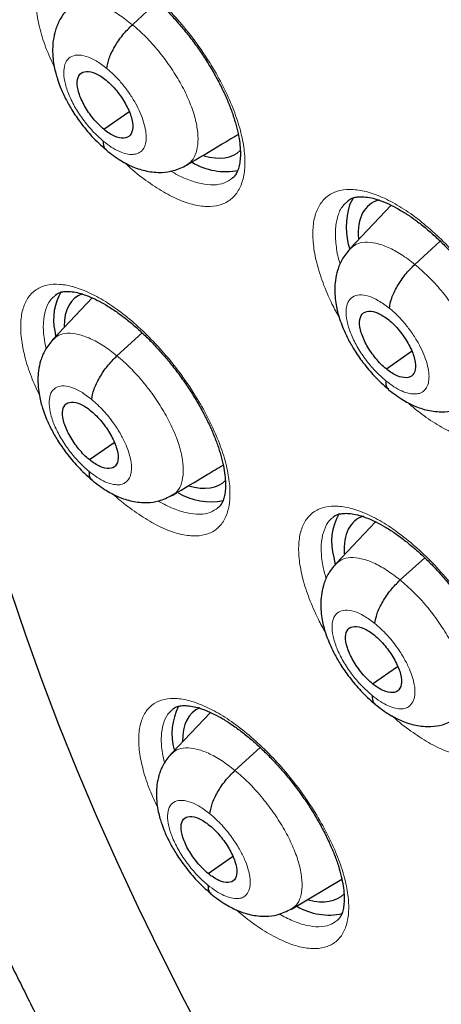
# Model space of a CAD drawing. Header units: millimetres. Extents: x 8 to 2314, y 12 to 2305.
# Tile 105 of 156: x 2122.55 to 2127.9, y 883.32 to 895.81. Entities that reach past the tile are written whole.
import ezdxf

# ---------------------------------------------------------------- set-up
doc = ezdxf.new("R2010")
doc.units = ezdxf.units.MM

msp = doc.modelspace()

# ---------------------------------------------------------------- linework, layer by layer
at = {"color": 7, "linetype": 'Continuous', "lineweight": 30}
for p, q in [((2123.981, 895.749), (2124.302, 896.041)), ((2123.618, 894.422), (2123.938, 894.645)), ((2127.266, 893.459), (2126.743, 892.907)), ((2127.567, 892.709), (2127.89, 893.002)), ((2123.471, 892.283), (2122.972, 891.756)), ((2122.996, 891.865), (2123.006, 891.801)), ((2123.785, 891.549), (2124.105, 891.839)), ((2127.205, 891.382), (2127.526, 891.606)), ((2123.435, 890.232), (2123.749, 890.451)), ((2124.484, 889.781), (2124.475, 889.773)), ((2127.068, 889.444), (2126.562, 888.909)), ((2126.537, 888.992), (2126.557, 888.897)), ((2127.38, 888.706), (2127.692, 888.988)), ((2127.03, 887.389), (2127.346, 887.609)), ((2124.971, 887.025), (2124.472, 886.499)), ((2125.283, 886.29), (2125.603, 886.58)), ((2124.944, 884.981), (2125.254, 885.198)), ((2126, 884.53), (2126.639, 884.912)), ((2125.997, 884.533), (2125.988, 884.527))]:
    msp.add_line(p, q, dxfattribs=at)
at = {"color": 7, "linetype": 'Continuous', "lineweight": 30, "flags": 128}
for points in [[(2126.788, 893.556), (2126.782, 893.548), (2126.738, 893.464)], [(2124.956, 882.779), (2124.644, 883.37), (2124.345, 883.959), (2124.059, 884.547), (2123.786, 885.132), (2123.526, 885.714), (2123.28, 886.294), (2123.048, 886.869), (2122.831, 887.44), (2122.627, 888.005), (2122.439, 888.566)]]:
    msp.add_lwpolyline(points, dxfattribs=at)
at = {"color": 252, "linetype": 'Continuous', "lineweight": 0, "flags": 128}
msp.add_lwpolyline([(2124.956, 882.779), (2124.644, 883.37), (2124.345, 883.959), (2124.059, 884.547), (2123.786, 885.132), (2123.526, 885.714), (2123.28, 886.294), (2123.048, 886.869), (2122.831, 887.44), (2122.627, 888.005), (2122.439, 888.566)], dxfattribs=at)
at = {"color": 7, "linetype": 'Continuous', "lineweight": 30}
for centre, radius, start, end in [((2125.169, 894.724), 0.839, 239.1121, 280.7887), ((2127.682, 893.183), 0.985, 163.4461, 196.9162), ((2123.67, 892.01), 0.689, 149.053, 192.1285), ((2124.981, 890.529), 0.831, 239.6355, 280.6976), ((2127.222, 889.188), 0.713, 149.7864, 195.9611), ((2125.254, 886.752), 0.771, 152.7942, 195.1597), ((2126.48, 885.27), 0.814, 239.7136, 281.9337)]:
    msp.add_arc(centre, radius, start, end, dxfattribs=at)
for centre, major_axis, ratio, start_param, end_param in [((2124.386, 895.304), (-0.942, 1.172), 0.455167, 2.568612, 3.187097), ((2127.93, 892.293), (-0.941, 1.172), 0.455074, 6.084219, 6.867341), ((2124.197, 891.115), (-0.942, 1.17), 0.456155, 6.130509, 6.799771), ((2124.197, 891.115), (-0.942, 1.17), 0.456155, 2.563002, 3.196692), ((2127.75, 888.289), (-0.941, 1.169), 0.456328, 6.111418, 6.857929), ((2125.7, 885.869), (-0.941, 1.169), 0.457366, 6.152652, 6.814848), ((2125.7, 885.869), (-0.941, 1.169), 0.457366, 2.584829, 3.199435)]:
    msp.add_ellipse(centre, major_axis=major_axis, ratio=ratio, start_param=start_param, end_param=end_param, dxfattribs=at)
for points, knots in [([(2109.014, 919.138), (2108.938, 919.069), (2108.753, 918.898), (2108.472, 918.608), (2108.169, 918.272), (2107.88, 917.921), (2107.604, 917.555), (2107.341, 917.174), (2107.091, 916.779), (2106.854, 916.369), (2106.631, 915.946), (2106.421, 915.508), (2106.226, 915.057), (2106.044, 914.591), (2105.876, 914.113), (2105.722, 913.621), (2105.582, 913.116), (2105.456, 912.598), (2105.344, 912.068), (2105.247, 911.526), (2105.165, 910.971), (2105.096, 910.405), (2105.042, 909.827), (2105.003, 909.238), (2104.978, 908.638), (2104.967, 908.028), (2104.971, 907.407), (2104.989, 906.776), (2105.022, 906.135), (2105.069, 905.484), (2105.13, 904.824), (2105.206, 904.155), (2105.295, 903.478), (2105.399, 902.792), (2105.518, 902.098), (2105.65, 901.396), (2105.796, 900.686), (2105.956, 899.969), (2106.13, 899.245), (2106.318, 898.515), (2106.519, 897.778), (2106.734, 897.035), (2106.962, 896.286), (2107.204, 895.531), (2107.459, 894.772), (2107.728, 894.007), (2108.009, 893.239), (2108.303, 892.465), (2108.61, 891.688), (2108.929, 890.908), (2109.261, 890.124), (2109.606, 889.337), (2109.963, 888.547), (2110.331, 887.756), (2110.712, 886.962), (2111.104, 886.166), (2111.508, 885.37), (2111.924, 884.572), (2112.35, 883.773), (2112.788, 882.975), (2113.237, 882.176), (2113.696, 881.377), (2114.166, 880.579), (2114.646, 879.783), (2115.136, 878.987), (2115.636, 878.193), (2116.145, 877.401), (2116.665, 876.611), (2117.193, 875.824), (2117.73, 875.04), (2118.277, 874.259), (2118.831, 873.482), (2119.395, 872.709), (2119.966, 871.94), (2120.545, 871.175), (2121.132, 870.416), (2121.726, 869.661), (2122.327, 868.912), (2122.935, 868.169), (2123.55, 867.432), (2124.171, 866.702), (2124.799, 865.978), (2125.432, 865.261), (2126.071, 864.552), (2126.715, 863.85), (2127.364, 863.156), (2128.018, 862.47), (2128.676, 861.793), (2129.339, 861.125), (2130.006, 860.466), (2130.676, 859.816), (2131.35, 859.175), (2131.997, 858.572), (2132.42, 858.188), (2132.617, 858.009)], [0, 0, 0, 0, 0.007369, 0.018101, 0.02884, 0.039586, 0.050343, 0.061113, 0.071897, 0.082697, 0.093512, 0.104343, 0.115191, 0.126054, 0.136933, 0.147825, 0.15873, 0.169647, 0.180574, 0.19151, 0.202454, 0.213405, 0.224361, 0.235322, 0.246287, 0.257254, 0.268224, 0.279194, 0.290166, 0.301138, 0.31211, 0.323081, 0.334052, 0.345021, 0.355989, 0.366957, 0.377922, 0.388887, 0.39985, 0.410811, 0.421771, 0.432729, 0.443686, 0.454641, 0.465595, 0.476547, 0.487498, 0.498447, 0.509396, 0.520343, 0.531289, 0.542233, 0.553177, 0.564119, 0.575061, 0.586001, 0.596941, 0.60788, 0.618818, 0.629755, 0.640691, 0.651627, 0.662562, 0.673497, 0.684431, 0.695365, 0.706298, 0.71723, 0.728163, 0.739095, 0.750026, 0.760958, 0.771889, 0.78282, 0.793751, 0.804682, 0.815613, 0.826543, 0.837474, 0.848405, 0.859336, 0.870267, 0.881198, 0.892129, 0.903061, 0.913992, 0.924924, 0.935857, 0.94679, 0.957723, 0.968656, 0.979591, 0.990525, 1, 1, 1, 1]), ([(2121.977, 901.956), (2121.973, 901.953), (2121.878, 901.878), (2121.702, 901.717), (2121.451, 901.471), (2121.214, 901.209), (2120.991, 900.932), (2120.78, 900.642), (2120.583, 900.337), (2120.4, 900.017), (2120.23, 899.683), (2120.074, 899.336), (2119.933, 898.974), (2119.805, 898.599), (2119.693, 898.21), (2119.595, 897.808), (2119.513, 897.393), (2119.445, 896.966), (2119.393, 896.528), (2119.356, 896.078), (2119.335, 895.617), (2119.329, 895.146), (2119.338, 894.665), (2119.362, 894.175), (2119.402, 893.675), (2119.456, 893.168), (2119.526, 892.653), (2119.61, 892.13), (2119.709, 891.6), (2119.822, 891.063), (2119.949, 890.521), (2120.09, 889.972), (2120.245, 889.418), (2120.414, 888.859), (2120.597, 888.295), (2120.793, 887.727), (2121.002, 887.155), (2121.224, 886.579), (2121.459, 886.001), (2121.706, 885.419), (2121.966, 884.836), (2122.237, 884.251), (2122.521, 883.664), (2122.816, 883.076), (2123.123, 882.487), (2123.441, 881.899), (2123.77, 881.31), (2124.11, 880.723), (2124.46, 880.136), (2124.82, 879.551), (2125.19, 878.968), (2125.569, 878.387), (2125.958, 877.81), (2126.356, 877.235), (2126.763, 876.664), (2127.177, 876.097), (2127.6, 875.535), (2128.031, 874.977), (2128.469, 874.425), (2128.914, 873.879), (2129.366, 873.339), (2129.825, 872.805), (2130.289, 872.279), (2130.759, 871.76), (2131.235, 871.248), (2131.715, 870.745), (2132.201, 870.251), (2132.69, 869.765), (2133.184, 869.289), (2133.681, 868.822), (2134.181, 868.366), (2134.528, 868.055), (2134.708, 867.9), (2134.72, 867.89)], [0, 0, 0, 0, 0.000532, 0.014049, 0.027568, 0.041108, 0.054688, 0.068325, 0.082033, 0.095826, 0.109712, 0.123698, 0.137787, 0.151976, 0.166264, 0.180643, 0.195104, 0.209638, 0.224234, 0.238881, 0.253568, 0.268286, 0.283025, 0.297779, 0.312541, 0.327306, 0.342068, 0.356824, 0.371572, 0.386311, 0.401039, 0.415755, 0.43046, 0.445153, 0.459834, 0.474504, 0.489162, 0.503809, 0.518447, 0.533074, 0.547692, 0.562301, 0.576902, 0.591495, 0.606082, 0.620661, 0.635235, 0.649803, 0.664367, 0.678925, 0.69348, 0.708031, 0.722579, 0.737125, 0.751668, 0.766209, 0.780749, 0.795289, 0.809827, 0.824366, 0.838905, 0.853444, 0.867985, 0.882527, 0.89707, 0.911616, 0.926165, 0.940717, 0.955273, 0.969832, 0.984397, 0.998966, 1, 1, 1, 1]), ([(2123.198, 896.512), (2123.198, 896.512), (2123.212, 896.526), (2123.243, 896.54), (2123.296, 896.556), (2123.36, 896.561), (2123.438, 896.555), (2123.529, 896.535), (2123.629, 896.501), (2123.738, 896.452), (2123.853, 896.389), (2123.974, 896.311), (2124.098, 896.219), (2124.224, 896.115), (2124.35, 895.999), (2124.474, 895.872), (2124.595, 895.736), (2124.711, 895.593), (2124.821, 895.444), (2124.923, 895.291), (2125.016, 895.136), (2125.099, 894.982), (2125.172, 894.828), (2125.233, 894.679), (2125.281, 894.536), (2125.318, 894.401), (2125.341, 894.275), (2125.353, 894.162), (2125.352, 894.061), (2125.342, 893.976), (2125.324, 893.908), (2125.298, 893.854), (2125.273, 893.819), (2125.255, 893.805), (2125.248, 893.8)], [0, 0, 0, 0, 0.000703, 0.043745, 0.075775, 0.106294, 0.138748, 0.170747, 0.202583, 0.23373, 0.265647, 0.297915, 0.330158, 0.362752, 0.395601, 0.428327, 0.46126, 0.494423, 0.527542, 0.560552, 0.593328, 0.626205, 0.659274, 0.691789, 0.724198, 0.756812, 0.788744, 0.820193, 0.852069, 0.883417, 0.91404, 0.94592, 0.979813, 1, 1, 1, 1]), ([(2123.16, 895.95), (2123.125, 895.907), (2123.059, 895.825), (2123.003, 895.685), (2122.975, 895.557), (2122.966, 895.434), (2122.972, 895.323), (2122.987, 895.221), (2123.007, 895.135), (2123.033, 895.048), (2123.071, 894.943), (2123.13, 894.812), (2123.216, 894.66), (2123.327, 894.496), (2123.445, 894.354), (2123.555, 894.242), (2123.616, 894.19), (2123.647, 894.164)], [0, 0, 0, 0, 0.088255, 0.165929, 0.233014, 0.289812, 0.350777, 0.401185, 0.443993, 0.48072, 0.53387, 0.612503, 0.688099, 0.777867, 0.881656, 0.938949, 1, 1, 1, 1]), ([(2123.657, 895.193), (2123.664, 895.235), (2123.678, 895.318), (2123.754, 895.47), (2123.856, 895.623), (2123.939, 895.707), (2123.981, 895.749)], [0, 0, 0, 0, 0.249828, 0.500051, 0.750284, 1, 1, 1, 1]), ([(2123.618, 894.422), (2123.595, 894.442), (2123.549, 894.483), (2123.463, 894.581), (2123.368, 894.719), (2123.293, 894.887), (2123.273, 895.031), (2123.306, 895.13), (2123.391, 895.166), (2123.491, 895.144), (2123.58, 895.098), (2123.626, 895.062), (2123.649, 895.044)], [0, 0, 0, 0, 0.062837, 0.125541, 0.250834, 0.375528, 0.500003, 0.624475, 0.749166, 0.87446, 0.937164, 1, 1, 1, 1]), ([(2123.649, 895.044), (2123.672, 895.024), (2123.719, 894.984), (2123.805, 894.885), (2123.899, 894.747), (2123.974, 894.579), (2123.995, 894.436), (2123.962, 894.336), (2123.877, 894.3), (2123.777, 894.322), (2123.688, 894.369), (2123.642, 894.404), (2123.618, 894.422)], [0, 0, 0, 0, 0.062837, 0.125541, 0.250834, 0.375528, 0.500003, 0.624475, 0.749166, 0.87446, 0.937164, 1, 1, 1, 1]), ([(2124.669, 893.967), (2124.818, 894.055), (2125.038, 894.187), (2125.254, 894.316), (2125.324, 894.358)], [0, 0, 0, 0, 0.6752215, 1, 1, 1, 1]), ([(2123.611, 894.273), (2123.612, 894.237), (2123.613, 894.188), (2123.643, 894.171), (2123.651, 894.166)], [0, 0, 0, 0, 0.731451, 1, 1, 1, 1]), ([(2123.647, 894.16), (2123.709, 894.112), (2123.821, 894.026), (2123.995, 893.94), (2124.158, 893.886), (2124.343, 893.869), (2124.518, 893.893), (2124.616, 893.941), (2124.67, 893.967)], [0, 0, 0, 0, 0.194846, 0.348791, 0.520356, 0.69306, 0.829224, 1, 1, 1, 1]), ([(2126.718, 893.517), (2126.719, 893.518), (2126.733, 893.533), (2126.766, 893.548), (2126.821, 893.563), (2126.886, 893.568), (2126.965, 893.562), (2127.058, 893.543), (2127.16, 893.508), (2127.27, 893.459), (2127.386, 893.396), (2127.508, 893.319), (2127.633, 893.227), (2127.76, 893.123), (2127.887, 893.007), (2128.012, 892.881), (2128.134, 892.745), (2128.251, 892.602), (2128.361, 892.453), (2128.464, 892.301), (2128.557, 892.148), (2128.64, 891.993), (2128.713, 891.841), (2128.774, 891.693), (2128.822, 891.55), (2128.858, 891.415), (2128.881, 891.291), (2128.892, 891.179), (2128.892, 891.079), (2128.881, 890.995), (2128.862, 890.927), (2128.836, 890.873), (2128.811, 890.839), (2128.793, 890.825), (2128.787, 890.821)], [0, 0, 0, 0, 0.001931, 0.045199, 0.077075, 0.107589, 0.140027, 0.172043, 0.20391, 0.235068, 0.267024, 0.299318, 0.331585, 0.364202, 0.397055, 0.429783, 0.46273, 0.495888, 0.528999, 0.562014, 0.594769, 0.627644, 0.660699, 0.693188, 0.725588, 0.758186, 0.790086, 0.821566, 0.853452, 0.884807, 0.91548, 0.947604, 0.981765, 1, 1, 1, 1]), ([(2126.741, 892.905), (2126.706, 892.862), (2126.64, 892.781), (2126.584, 892.64), (2126.556, 892.511), (2126.548, 892.389), (2126.554, 892.278), (2126.569, 892.177), (2126.589, 892.091), (2126.615, 892.005), (2126.653, 891.9), (2126.713, 891.77), (2126.799, 891.617), (2126.912, 891.454), (2127.03, 891.313), (2127.141, 891.201), (2127.202, 891.149), (2127.233, 891.123)], [0, 0, 0, 0, 0.088624, 0.166474, 0.233568, 0.290229, 0.350822, 0.400898, 0.443531, 0.480229, 0.53342, 0.612124, 0.687795, 0.777652, 0.881542, 0.938891, 1, 1, 1, 1]), ([(2127.243, 892.153), (2127.25, 892.194), (2127.264, 892.277), (2127.34, 892.43), (2127.442, 892.583), (2127.525, 892.667), (2127.567, 892.709)], [0, 0, 0, 0, 0.249705, 0.500015, 0.75035, 1, 1, 1, 1]), ([(2123.004, 892.321), (2123.019, 892.331), (2123.045, 892.348), (2123.096, 892.362), (2123.158, 892.367), (2123.234, 892.361), (2123.323, 892.341), (2123.423, 892.307), (2123.531, 892.258), (2123.645, 892.196), (2123.766, 892.118), (2123.89, 892.027), (2124.016, 891.923), (2124.142, 891.808), (2124.266, 891.682), (2124.388, 891.546), (2124.505, 891.404), (2124.616, 891.255), (2124.719, 891.103), (2124.814, 890.949), (2124.899, 890.795), (2124.973, 890.642), (2125.036, 890.494), (2125.086, 890.351), (2125.124, 890.216), (2125.15, 890.092), (2125.163, 889.979), (2125.164, 889.879), (2125.156, 889.794), (2125.139, 889.727), (2125.115, 889.674), (2125.091, 889.638), (2125.074, 889.625), (2125.067, 889.619)], [0, 0, 0, 0, 0.0424133, 0.0742562, 0.1046124, 0.1368895, 0.1687818, 0.2005494, 0.2317046, 0.2635936, 0.295856, 0.3281001, 0.3606923, 0.3935605, 0.4263087, 0.4592386, 0.4924259, 0.5255639, 0.5585825, 0.5913934, 0.6242798, 0.6573671, 0.6899215, 0.7223434, 0.7549671, 0.786937, 0.8183234, 0.8501721, 0.8814994, 0.9120529, 0.9436304, 0.9773209, 1, 1, 1, 1]), ([(2127.205, 891.382), (2127.181, 891.402), (2127.135, 891.442), (2127.048, 891.54), (2126.953, 891.677), (2126.878, 891.845), (2126.857, 891.988), (2126.89, 892.088), (2126.975, 892.125), (2127.076, 892.103), (2127.166, 892.057), (2127.212, 892.021), (2127.236, 892.004)], [0, 0, 0, 0, 0.0628366, 0.1255391, 0.2508308, 0.3755266, 0.5000023, 0.6244758, 0.7491697, 0.8744614, 0.9371638, 1, 1, 1, 1]), ([(2127.236, 892.004), (2127.259, 891.984), (2127.305, 891.944), (2127.392, 891.845), (2127.487, 891.708), (2127.563, 891.54), (2127.583, 891.397), (2127.551, 891.297), (2127.465, 891.261), (2127.364, 891.282), (2127.274, 891.328), (2127.228, 891.364), (2127.205, 891.382)], [0, 0, 0, 0, 0.062837, 0.125539, 0.250831, 0.375527, 0.500002, 0.624476, 0.74917, 0.874461, 0.937164, 1, 1, 1, 1]), ([(2122.97, 891.755), (2122.935, 891.712), (2122.87, 891.631), (2122.815, 891.493), (2122.788, 891.365), (2122.78, 891.242), (2122.786, 891.13), (2122.803, 891.027), (2122.823, 890.941), (2122.85, 890.854), (2122.888, 890.75), (2122.948, 890.62), (2123.035, 890.469), (2123.146, 890.307), (2123.264, 890.167), (2123.374, 890.055), (2123.434, 890.004), (2123.465, 889.977)], [0, 0, 0, 0, 0.08731, 0.164458, 0.231433, 0.288514, 0.350405, 0.401646, 0.444859, 0.481649, 0.534817, 0.61336, 0.68882, 0.778397, 0.881944, 0.939099, 1, 1, 1, 1]), ([(2123.465, 890.996), (2123.472, 891.037), (2123.485, 891.119), (2123.56, 891.271), (2123.661, 891.424), (2123.744, 891.507), (2123.785, 891.549)], [0, 0, 0, 0, 0.250232, 0.500228, 0.750137, 1, 1, 1, 1]), ([(2127.197, 891.233), (2127.198, 891.197), (2127.199, 891.147), (2127.23, 891.13), (2127.238, 891.125)], [0, 0, 0, 0, 0.72695, 1, 1, 1, 1]), ([(2127.233, 891.119), (2127.296, 891.072), (2127.409, 890.986), (2127.584, 890.901), (2127.749, 890.847), (2127.935, 890.832), (2128.109, 890.856), (2128.207, 890.904), (2128.261, 890.931)], [0, 0, 0, 0, 0.194982, 0.349064, 0.520984, 0.693813, 0.829736, 1, 1, 1, 1]), ([(2123.435, 890.232), (2123.412, 890.252), (2123.366, 890.292), (2123.279, 890.39), (2123.184, 890.528), (2123.108, 890.695), (2123.086, 890.837), (2123.117, 890.936), (2123.202, 890.971), (2123.301, 890.949), (2123.39, 890.902), (2123.436, 890.866), (2123.459, 890.848)], [0, 0, 0, 0, 0.062836, 0.12554, 0.250833, 0.375525, 0.499997, 0.624471, 0.749166, 0.874459, 0.937163, 1, 1, 1, 1]), ([(2123.459, 890.848), (2123.482, 890.828), (2123.528, 890.788), (2123.615, 890.689), (2123.71, 890.552), (2123.786, 890.385), (2123.808, 890.242), (2123.777, 890.144), (2123.693, 890.109), (2123.593, 890.131), (2123.504, 890.178), (2123.458, 890.214), (2123.435, 890.232)], [0, 0, 0, 0, 0.062836, 0.12554, 0.250834, 0.375525, 0.499996, 0.624471, 0.749166, 0.874459, 0.937163, 1, 1, 1, 1]), ([(2123.429, 890.084), (2123.431, 890.048), (2123.432, 890), (2123.462, 889.984), (2123.469, 889.98)], [0, 0, 0, 0, 0.745553, 1, 1, 1, 1]), ([(2124.487, 889.777), (2124.636, 889.866), (2124.853, 889.996), (2125.066, 890.123), (2125.133, 890.163)], [0, 0, 0, 0, 0.68591, 1, 1, 1, 1]), ([(2123.465, 889.974), (2123.527, 889.926), (2123.638, 889.84), (2123.812, 889.754), (2123.973, 889.699), (2124.157, 889.681), (2124.33, 889.705), (2124.428, 889.753), (2124.483, 889.78)], [0, 0, 0, 0, 0.195304, 0.349582, 0.521419, 0.693502, 0.829401, 1, 1, 1, 1]), ([(2126.531, 889.504), (2126.531, 889.504), (2126.545, 889.519), (2126.576, 889.533), (2126.629, 889.548), (2126.692, 889.553), (2126.77, 889.547), (2126.861, 889.527), (2126.962, 889.493), (2127.071, 889.444), (2127.187, 889.382), (2127.308, 889.305), (2127.433, 889.214), (2127.56, 889.11), (2127.687, 888.995), (2127.813, 888.869), (2127.935, 888.734), (2128.053, 888.592), (2128.165, 888.444), (2128.268, 888.292), (2128.363, 888.139), (2128.448, 887.986), (2128.522, 887.834), (2128.585, 887.686), (2128.635, 887.544), (2128.673, 887.41), (2128.698, 887.286), (2128.71, 887.174), (2128.712, 887.074), (2128.703, 886.991), (2128.685, 886.924), (2128.661, 886.871), (2128.637, 886.836), (2128.619, 886.823), (2128.612, 886.817)], [0, 0, 0, 0, 0.001987, 0.045662, 0.077305, 0.107599, 0.139801, 0.171642, 0.203368, 0.234454, 0.266306, 0.298514, 0.330701, 0.363237, 0.396029, 0.428696, 0.461562, 0.494664, 0.527715, 0.560657, 0.593368, 0.626173, 0.659173, 0.691623, 0.723957, 0.756495, 0.788355, 0.819699, 0.851482, 0.882738, 0.913264, 0.944998, 0.97887, 1, 1, 1, 1]), ([(2126.56, 888.907), (2126.525, 888.865), (2126.46, 888.784), (2126.405, 888.645), (2126.378, 888.517), (2126.37, 888.395), (2126.376, 888.283), (2126.393, 888.181), (2126.414, 888.095), (2126.44, 888.009), (2126.479, 887.905), (2126.54, 887.775), (2126.627, 887.624), (2126.739, 887.462), (2126.858, 887.323), (2126.969, 887.211), (2127.029, 887.16), (2127.06, 887.134)], [0, 0, 0, 0, 0.087675, 0.164997, 0.231982, 0.288929, 0.350457, 0.401378, 0.444424, 0.48119, 0.534399, 0.613011, 0.68854, 0.778199, 0.881839, 0.939045, 1, 1, 1, 1]), ([(2127.06, 888.153), (2127.066, 888.194), (2127.079, 888.276), (2127.154, 888.428), (2127.256, 888.581), (2127.339, 888.664), (2127.38, 888.706)], [0, 0, 0, 0, 0.250109, 0.500193, 0.750203, 1, 1, 1, 1]), ([(2127.03, 887.389), (2127.007, 887.409), (2126.96, 887.449), (2126.873, 887.547), (2126.777, 887.683), (2126.701, 887.85), (2126.679, 887.993), (2126.71, 888.091), (2126.795, 888.127), (2126.895, 888.105), (2126.984, 888.059), (2127.031, 888.023), (2127.054, 888.005)], [0, 0, 0, 0, 0.062836, 0.125538, 0.25083, 0.375524, 0.499997, 0.624473, 0.749169, 0.874461, 0.937163, 1, 1, 1, 1]), ([(2127.054, 888.005), (2127.077, 887.985), (2127.124, 887.945), (2127.211, 887.847), (2127.307, 887.71), (2127.383, 887.544), (2127.405, 887.401), (2127.374, 887.303), (2127.289, 887.267), (2127.189, 887.289), (2127.1, 887.335), (2127.053, 887.371), (2127.03, 887.389)], [0, 0, 0, 0, 0.062836, 0.125539, 0.25083, 0.375524, 0.499997, 0.624473, 0.749169, 0.874461, 0.937163, 1, 1, 1, 1]), ([(2127.024, 887.241), (2127.025, 887.205), (2127.027, 887.157), (2127.057, 887.14), (2127.065, 887.136)], [0, 0, 0, 0, 0.74118, 1, 1, 1, 1]), ([(2124.496, 887.071), (2124.51, 887.08), (2124.535, 887.097), (2124.585, 887.11), (2124.645, 887.115), (2124.72, 887.108), (2124.809, 887.089), (2124.908, 887.055), (2125.016, 887.007), (2125.131, 886.945), (2125.251, 886.868), (2125.375, 886.777), (2125.502, 886.674), (2125.629, 886.559), (2125.754, 886.434), (2125.877, 886.299), (2125.995, 886.157), (2126.107, 886.01), (2126.212, 885.859), (2126.308, 885.706), (2126.394, 885.552), (2126.47, 885.401), (2126.534, 885.253), (2126.587, 885.111), (2126.626, 884.977), (2126.653, 884.853), (2126.668, 884.741), (2126.671, 884.642), (2126.664, 884.558), (2126.649, 884.491), (2126.626, 884.439), (2126.603, 884.404), (2126.586, 884.391), (2126.579, 884.385)], [0, 0, 0, 0, 0.042528, 0.074109, 0.104285, 0.136364, 0.168136, 0.199824, 0.230961, 0.262809, 0.295045, 0.327268, 0.359834, 0.39269, 0.425429, 0.458328, 0.491503, 0.524626, 0.557625, 0.590431, 0.623298, 0.65637, 0.688923, 0.721329, 0.753932, 0.7859, 0.817217, 0.84902, 0.880305, 0.910788, 0.942157, 0.975723, 1, 1, 1, 1]), ([(2127.06, 887.13), (2127.123, 887.083), (2127.235, 886.997), (2127.409, 886.912), (2127.573, 886.858), (2127.757, 886.841), (2127.931, 886.865), (2128.028, 886.914), (2128.082, 886.94)], [0, 0, 0, 0, 0.195444, 0.349891, 0.522216, 0.694496, 0.830079, 1, 1, 1, 1]), ([(2124.47, 886.497), (2124.436, 886.455), (2124.371, 886.375), (2124.317, 886.238), (2124.291, 886.111), (2124.283, 885.988), (2124.29, 885.876), (2124.308, 885.772), (2124.329, 885.686), (2124.357, 885.6), (2124.396, 885.496), (2124.457, 885.368), (2124.545, 885.218), (2124.657, 885.057), (2124.775, 884.918), (2124.885, 884.807), (2124.945, 884.757), (2124.976, 884.73)], [0, 0, 0, 0, 0.0866142, 0.1633585, 0.2302338, 0.2875086, 0.3500759, 0.4019181, 0.4454097, 0.4822347, 0.5354413, 0.6139404, 0.6893168, 0.7787666, 0.8821467, 0.9392045, 1, 1, 1, 1]), ([(2124.966, 885.739), (2124.972, 885.78), (2124.984, 885.861), (2125.058, 886.013), (2125.159, 886.165), (2125.242, 886.248), (2125.283, 886.29)], [0, 0, 0, 0, 0.250558, 0.500389, 0.75004, 1, 1, 1, 1]), ([(2124.944, 884.981), (2124.921, 885.002), (2124.875, 885.042), (2124.787, 885.139), (2124.691, 885.276), (2124.614, 885.442), (2124.591, 885.584), (2124.621, 885.681), (2124.704, 885.716), (2124.803, 885.693), (2124.892, 885.646), (2124.939, 885.611), (2124.962, 885.593)], [0, 0, 0, 0, 0.062836, 0.125538, 0.250829, 0.375521, 0.499992, 0.624471, 0.749169, 0.87446, 0.937163, 1, 1, 1, 1]), ([(2124.962, 885.593), (2124.985, 885.573), (2125.031, 885.532), (2125.119, 885.435), (2125.214, 885.298), (2125.292, 885.132), (2125.315, 884.99), (2125.285, 884.893), (2125.202, 884.858), (2125.103, 884.881), (2125.014, 884.928), (2124.967, 884.964), (2124.944, 884.981)], [0, 0, 0, 0, 0.062835, 0.125537, 0.250829, 0.375521, 0.499991, 0.62447, 0.749169, 0.87446, 0.937163, 1, 1, 1, 1]), ([(2124.94, 884.835), (2124.941, 884.799), (2124.943, 884.752), (2124.973, 884.736), (2124.98, 884.732)], [0, 0, 0, 0, 0.7564202, 1, 1, 1, 1]), ([(2124.976, 884.727), (2125.035, 884.681), (2125.143, 884.598), (2125.315, 884.511), (2125.474, 884.455), (2125.659, 884.434), (2125.837, 884.455), (2125.939, 884.505), (2125.996, 884.532)], [0, 0, 0, 0, 0.186303, 0.33668, 0.516, 0.683646, 0.822592, 1, 1, 1, 1])]:
    msp.add_open_spline(points, degree=3, knots=knots, dxfattribs=at)
at = {"color": 252, "linetype": 'Continuous', "lineweight": 0}
for points, knots in [([(2122.993, 895.201), (2122.953, 895.29), (2122.873, 895.468), (2122.796, 895.723), (2122.753, 895.959), (2122.747, 896.17), (2122.78, 896.348), (2122.85, 896.49), (2122.954, 896.59), (2123.091, 896.647), (2123.255, 896.658), (2123.443, 896.624), (2123.649, 896.545), (2123.867, 896.424), (2124.092, 896.263), (2124.316, 896.069), (2124.533, 895.844), (2124.755, 895.577), (2124.954, 895.291), (2125.121, 894.997), (2125.247, 894.727), (2125.34, 894.467), (2125.397, 894.222), (2125.416, 894.002), (2125.397, 893.81), (2125.341, 893.655), (2125.25, 893.538), (2125.125, 893.465), (2124.971, 893.436), (2124.791, 893.453), (2124.591, 893.515), (2124.376, 893.621), (2124.154, 893.769), (2123.987, 893.899), (2123.898, 893.986), (2123.882, 894.001)], [0, 0, 0, 0, 0.030682, 0.061501, 0.092305, 0.12311, 0.153903, 0.184696, 0.215484, 0.246272, 0.277065, 0.307858, 0.338663, 0.369467, 0.400286, 0.431104, 0.461932, 0.49276, 0.531256, 0.562066, 0.592876, 0.623686, 0.654497, 0.685297, 0.716098, 0.746888, 0.777679, 0.808468, 0.839256, 0.870052, 0.900848, 0.931657, 0.962466, 0.993288, 1, 1, 1, 1]), ([(2123.164, 895.949), (2123.187, 895.97), (2123.237, 896.016), (2123.349, 896.039), (2123.486, 896.026), (2123.642, 895.972), (2123.809, 895.883), (2123.923, 895.794), (2123.981, 895.749)], [0, 0, 0, 0, 0.145107, 0.316015, 0.486944, 0.657935, 0.828855, 1, 1, 1, 1]), ([(2123.981, 895.749), (2124.038, 895.699), (2124.152, 895.6), (2124.314, 895.418), (2124.462, 895.222), (2124.591, 895.016), (2124.694, 894.808), (2124.769, 894.608), (2124.81, 894.423), (2124.819, 894.258), (2124.794, 894.122), (2124.745, 894.021), (2124.69, 893.985), (2124.666, 893.97)], [0, 0, 0, 0, 0.09294, 0.185758, 0.278614, 0.371437, 0.464249, 0.556981, 0.649664, 0.742471, 0.835278, 0.92796, 1, 1, 1, 1]), ([(2123.611, 894.273), (2123.566, 894.314), (2123.475, 894.395), (2123.35, 894.548), (2123.244, 894.712), (2123.165, 894.878), (2123.117, 895.033), (2123.105, 895.169), (2123.129, 895.274), (2123.188, 895.343), (2123.277, 895.37), (2123.39, 895.354), (2123.52, 895.297), (2123.611, 895.228), (2123.657, 895.193)], [0, 0, 0, 0, 0.083334, 0.166666, 0.249998, 0.333328, 0.416663, 0.5, 0.583334, 0.666673, 0.750002, 0.833335, 0.916665, 1, 1, 1, 1]), ([(2123.657, 895.193), (2123.691, 895.164), (2123.76, 895.104), (2123.857, 894.995), (2123.945, 894.878), (2124.022, 894.755), (2124.083, 894.631), (2124.127, 894.512), (2124.153, 894.4), (2124.16, 894.3), (2124.149, 894.229), (2124.131, 894.191), (2124.121, 894.175), (2124.115, 894.167), (2124.11, 894.162), (2124.107, 894.158), (2124.103, 894.153), (2124.091, 894.141), (2124.069, 894.125), (2124.039, 894.112), (2124.011, 894.106), (2123.97, 894.101), (2123.907, 894.107), (2123.814, 894.139), (2123.714, 894.193), (2123.646, 894.246), (2123.611, 894.273)], [0, 0, 0, 0, 0.062594, 0.124976, 0.187336, 0.249629, 0.311863, 0.374268, 0.436884, 0.499536, 0.562181, 0.597225, 0.606401, 0.615575, 0.624744, 0.62538, 0.629906, 0.642055, 0.673378, 0.707889, 0.732587, 0.749884, 0.812382, 0.874899, 0.937373, 1, 1, 1, 1]), ([(2124.471, 893.893), (2124.476, 893.89), (2124.546, 893.843), (2124.677, 893.785), (2124.856, 893.726), (2125.016, 893.711), (2125.15, 893.733), (2125.217, 893.779), (2125.248, 893.801)], [0, 0, 0, 0, 0.014361, 0.216092, 0.417732, 0.619371, 0.820956, 1, 1, 1, 1]), ([(2126.607, 892.032), (2126.575, 892.091), (2126.495, 892.24), (2126.396, 892.475), (2126.315, 892.73), (2126.273, 892.965), (2126.268, 893.176), (2126.301, 893.354), (2126.371, 893.495), (2126.477, 893.596), (2126.614, 893.654), (2126.781, 893.665), (2126.97, 893.632), (2127.178, 893.554), (2127.398, 893.433), (2127.624, 893.274), (2127.849, 893.08), (2128.068, 892.857), (2128.291, 892.591), (2128.492, 892.306), (2128.661, 892.013), (2128.787, 891.744), (2128.88, 891.485), (2128.937, 891.241), (2128.956, 891.021), (2128.938, 890.83), (2128.881, 890.674), (2128.789, 890.557), (2128.662, 890.484), (2128.507, 890.454), (2128.325, 890.471), (2128.124, 890.532), (2127.908, 890.638), (2127.685, 890.78), (2127.536, 890.904), (2127.462, 890.966)], [0, 0, 0, 0, 0.019886, 0.050308, 0.080729, 0.111143, 0.141557, 0.171964, 0.202371, 0.232775, 0.263179, 0.293584, 0.32399, 0.354401, 0.384813, 0.415232, 0.445652, 0.476077, 0.506502, 0.544477, 0.574893, 0.60531, 0.635727, 0.666144, 0.696556, 0.726967, 0.757373, 0.787778, 0.818182, 0.848586, 0.878993, 0.9094, 0.939814, 0.970228, 1, 1, 1, 1]), ([(2126.721, 893.514), (2126.697, 893.494), (2126.639, 893.446), (2126.585, 893.327), (2126.554, 893.169), (2126.561, 892.98), (2126.583, 892.825), (2126.613, 892.731), (2126.619, 892.713)], [0, 0, 0, 0, 0.147629, 0.348776, 0.549923, 0.751116, 0.95231, 1, 1, 1, 1]), ([(2126.745, 892.904), (2126.768, 892.926), (2126.819, 892.972), (2126.931, 892.995), (2127.069, 892.983), (2127.226, 892.93), (2127.394, 892.841), (2127.509, 892.753), (2127.567, 892.709)], [0, 0, 0, 0, 0.1453444, 0.316205, 0.4870862, 0.6580301, 0.828902, 1, 1, 1, 1]), ([(2127.567, 892.709), (2127.624, 892.659), (2127.739, 892.56), (2127.903, 892.379), (2128.052, 892.184), (2128.181, 891.978), (2128.285, 891.772), (2128.36, 891.572), (2128.402, 891.386), (2128.41, 891.222), (2128.386, 891.086), (2128.336, 890.984), (2128.281, 890.949), (2128.257, 890.933)], [0, 0, 0, 0, 0.0929259, 0.1857284, 0.2785702, 0.3713782, 0.4641749, 0.5568924, 0.6495614, 0.7423535, 0.835145, 0.927813, 1, 1, 1, 1]), ([(2122.801, 891.049), (2122.765, 891.127), (2122.688, 891.295), (2122.612, 891.539), (2122.566, 891.773), (2122.559, 891.982), (2122.589, 892.158), (2122.656, 892.298), (2122.759, 892.397), (2122.893, 892.453), (2123.056, 892.463), (2123.242, 892.428), (2123.447, 892.348), (2123.665, 892.226), (2123.889, 892.065), (2124.113, 891.871), (2124.331, 891.647), (2124.554, 891.381), (2124.754, 891.095), (2124.924, 890.803), (2125.051, 890.535), (2125.146, 890.276), (2125.205, 890.033), (2125.226, 889.815), (2125.211, 889.625), (2125.157, 889.471), (2125.068, 889.356), (2124.945, 889.284), (2124.793, 889.257), (2124.614, 889.275), (2124.416, 889.338), (2124.202, 889.444), (2123.98, 889.593), (2123.823, 889.713), (2123.744, 889.789), (2123.739, 889.795)], [0, 0, 0, 0, 0.027515, 0.05856, 0.089594, 0.120627, 0.151656, 0.182685, 0.213718, 0.244752, 0.275798, 0.306844, 0.337903, 0.368963, 0.400032, 0.431101, 0.462172, 0.493242, 0.532031, 0.563069, 0.594106, 0.625144, 0.656182, 0.687213, 0.718244, 0.749273, 0.780303, 0.81134, 0.842377, 0.873427, 0.904477, 0.93554, 0.966604, 0.997674, 1, 1, 1, 1]), ([(2123.008, 892.319), (2122.983, 892.298), (2122.927, 892.251), (2122.874, 892.132), (2122.847, 891.975), (2122.851, 891.809), (2122.876, 891.689), (2122.887, 891.64)], [0, 0, 0, 0, 0.17164, 0.39586, 0.620079, 0.844327, 1, 1, 1, 1]), ([(2127.197, 891.233), (2127.152, 891.273), (2127.06, 891.354), (2126.934, 891.507), (2126.828, 891.67), (2126.748, 891.835), (2126.7, 891.99), (2126.688, 892.126), (2126.712, 892.231), (2126.771, 892.3), (2126.861, 892.328), (2126.974, 892.312), (2127.105, 892.256), (2127.197, 892.187), (2127.243, 892.153)], [0, 0, 0, 0, 0.083334, 0.166665, 0.249998, 0.333328, 0.416663, 0.5, 0.583334, 0.666673, 0.750003, 0.833335, 0.916666, 1, 1, 1, 1]), ([(2127.243, 892.153), (2127.278, 892.123), (2127.346, 892.064), (2127.444, 891.956), (2127.533, 891.839), (2127.61, 891.716), (2127.672, 891.593), (2127.716, 891.474), (2127.742, 891.362), (2127.75, 891.262), (2127.738, 891.191), (2127.721, 891.153), (2127.71, 891.137), (2127.704, 891.129), (2127.699, 891.124), (2127.696, 891.12), (2127.692, 891.115), (2127.68, 891.103), (2127.658, 891.087), (2127.628, 891.073), (2127.6, 891.067), (2127.558, 891.063), (2127.495, 891.068), (2127.402, 891.1), (2127.301, 891.153), (2127.232, 891.206), (2127.197, 891.233)], [0, 0, 0, 0, 0.062595, 0.124977, 0.187336, 0.24963, 0.311864, 0.374268, 0.436884, 0.499537, 0.562182, 0.597225, 0.606402, 0.615575, 0.624744, 0.62538, 0.629907, 0.642056, 0.673378, 0.707882, 0.732577, 0.749884, 0.812382, 0.874899, 0.937372, 1, 1, 1, 1]), ([(2122.974, 891.753), (2122.997, 891.774), (2123.046, 891.819), (2123.156, 891.841), (2123.292, 891.827), (2123.447, 891.772), (2123.614, 891.683), (2123.728, 891.594), (2123.785, 891.549)], [0, 0, 0, 0, 0.144461, 0.315499, 0.486557, 0.657677, 0.828725, 1, 1, 1, 1]), ([(2123.785, 891.549), (2123.843, 891.499), (2123.957, 891.4), (2124.12, 891.218), (2124.269, 891.023), (2124.398, 890.817), (2124.503, 890.611), (2124.579, 890.412), (2124.621, 890.228), (2124.632, 890.065), (2124.609, 889.93), (2124.562, 889.83), (2124.508, 889.796), (2124.484, 889.781)], [0, 0, 0, 0, 0.092985, 0.185848, 0.278749, 0.371617, 0.464473, 0.55725, 0.649977, 0.742828, 0.83568, 0.928408, 1, 1, 1, 1]), ([(2123.429, 890.084), (2123.384, 890.125), (2123.293, 890.206), (2123.167, 890.359), (2123.061, 890.522), (2122.98, 890.687), (2122.932, 890.841), (2122.919, 890.976), (2122.941, 891.08), (2122.999, 891.148), (2123.086, 891.174), (2123.199, 891.157), (2123.328, 891.1), (2123.419, 891.031), (2123.465, 890.996)], [0, 0, 0, 0, 0.083335, 0.166665, 0.249997, 0.333327, 0.416666, 0.5, 0.583337, 0.666672, 0.750002, 0.833334, 0.916666, 1, 1, 1, 1]), ([(2123.465, 890.996), (2123.517, 890.95), (2123.614, 890.862), (2123.74, 890.703), (2123.835, 890.554), (2123.901, 890.422), (2123.941, 890.312), (2123.959, 890.236), (2123.967, 890.187), (2123.969, 890.157), (2123.97, 890.131), (2123.97, 890.112), (2123.969, 890.091), (2123.964, 890.059), (2123.949, 890.004), (2123.921, 889.962), (2123.887, 889.937), (2123.864, 889.925), (2123.836, 889.916), (2123.792, 889.911), (2123.725, 889.918), (2123.634, 889.949), (2123.534, 890.003), (2123.464, 890.057), (2123.429, 890.084)], [0, 0, 0, 0, 0.093862, 0.178721, 0.254685, 0.321686, 0.379743, 0.428782, 0.449943, 0.468868, 0.485561, 0.50002, 0.507767, 0.532023, 0.571447, 0.647374, 0.670537, 0.69534, 0.721788, 0.749904, 0.811517, 0.873724, 0.936487, 1, 1, 1, 1]), ([(2124.31, 889.709), (2124.31, 889.708), (2124.376, 889.665), (2124.502, 889.609), (2124.68, 889.549), (2124.838, 889.533), (2124.97, 889.554), (2125.036, 889.599), (2125.066, 889.62)], [0, 0, 0, 0, 0.000906, 0.205522, 0.4099729, 0.6144233, 0.8188034, 1, 1, 1, 1]), ([(2126.432, 888.038), (2126.401, 888.094), (2126.322, 888.239), (2126.222, 888.47), (2126.139, 888.723), (2126.095, 888.957), (2126.087, 889.165), (2126.118, 889.342), (2126.185, 889.482), (2126.289, 889.581), (2126.424, 889.638), (2126.589, 889.648), (2126.777, 889.614), (2126.984, 889.535), (2127.203, 889.415), (2127.429, 889.255), (2127.655, 889.061), (2127.874, 888.839), (2128.098, 888.574), (2128.3, 888.29), (2128.471, 887.999), (2128.599, 887.731), (2128.694, 887.473), (2128.754, 887.231), (2128.775, 887.012), (2128.759, 886.823), (2128.705, 886.669), (2128.615, 886.554), (2128.491, 886.481), (2128.337, 886.453), (2128.157, 886.471), (2127.957, 886.533), (2127.741, 886.638), (2127.518, 886.785), (2127.361, 886.903), (2127.284, 886.977), (2127.28, 886.981)], [0, 0, 0, 0, 0.018834, 0.04921, 0.079586, 0.109957, 0.140327, 0.170695, 0.201064, 0.231436, 0.261808, 0.292186, 0.322565, 0.352951, 0.383338, 0.413729, 0.444119, 0.47451, 0.504901, 0.542826, 0.573198, 0.603571, 0.633943, 0.664315, 0.694685, 0.725054, 0.755423, 0.785792, 0.816166, 0.846539, 0.876921, 0.907302, 0.93769, 0.968078, 0.998469, 1, 1, 1, 1]), ([(2126.532, 889.5), (2126.524, 889.495), (2126.479, 889.467), (2126.428, 889.38), (2126.382, 889.24), (2126.374, 889.065), (2126.392, 888.891), (2126.427, 888.769), (2126.441, 888.72)], [0, 0, 0, 0, 0.0485216, 0.2528365, 0.4571513, 0.6614039, 0.8656564, 1, 1, 1, 1]), ([(2126.564, 888.906), (2126.586, 888.927), (2126.636, 888.972), (2126.747, 888.995), (2126.884, 888.982), (2127.04, 888.928), (2127.207, 888.839), (2127.323, 888.75), (2127.38, 888.706)], [0, 0, 0, 0, 0.144678, 0.315672, 0.486687, 0.657764, 0.828768, 1, 1, 1, 1]), ([(2127.38, 888.706), (2127.438, 888.657), (2127.553, 888.558), (2127.717, 888.377), (2127.867, 888.182), (2127.997, 887.978), (2128.102, 887.772), (2128.179, 887.573), (2128.222, 887.389), (2128.232, 887.226), (2128.209, 887.091), (2128.162, 886.991), (2128.107, 886.956), (2128.084, 886.941)], [0, 0, 0, 0, 0.09297, 0.185817, 0.278703, 0.371555, 0.464395, 0.557156, 0.649868, 0.742704, 0.83554, 0.928253, 1, 1, 1, 1]), ([(2127.024, 887.241), (2126.978, 887.281), (2126.887, 887.362), (2126.76, 887.514), (2126.653, 887.677), (2126.572, 887.841), (2126.524, 887.996), (2126.51, 888.13), (2126.533, 888.235), (2126.591, 888.303), (2126.679, 888.329), (2126.792, 888.313), (2126.922, 888.256), (2127.014, 888.187), (2127.06, 888.153)], [0, 0, 0, 0, 0.083334, 0.166665, 0.249997, 0.333327, 0.416666, 0.5, 0.583337, 0.666672, 0.750002, 0.833335, 0.916666, 1, 1, 1, 1]), ([(2127.06, 888.153), (2127.112, 888.107), (2127.21, 888.02), (2127.336, 887.862), (2127.432, 887.713), (2127.498, 887.581), (2127.539, 887.471), (2127.557, 887.396), (2127.565, 887.346), (2127.568, 887.316), (2127.568, 887.291), (2127.568, 887.272), (2127.567, 887.25), (2127.563, 887.219), (2127.547, 887.164), (2127.519, 887.122), (2127.484, 887.096), (2127.461, 887.084), (2127.434, 887.075), (2127.389, 887.07), (2127.322, 887.076), (2127.23, 887.108), (2127.129, 887.16), (2127.059, 887.214), (2127.024, 887.241)], [0, 0, 0, 0, 0.093853, 0.178705, 0.254665, 0.321664, 0.379723, 0.428766, 0.449929, 0.468858, 0.485556, 0.500019, 0.507734, 0.531959, 0.571372, 0.647318, 0.670491, 0.695307, 0.721771, 0.749904, 0.811593, 0.873826, 0.936563, 1, 1, 1, 1]), ([(2124.301, 885.823), (2124.267, 885.896), (2124.191, 886.057), (2124.114, 886.295), (2124.066, 886.527), (2124.056, 886.734), (2124.085, 886.908), (2124.15, 887.047), (2124.251, 887.145), (2124.383, 887.199), (2124.545, 887.209), (2124.731, 887.173), (2124.936, 887.093), (2125.154, 886.972), (2125.378, 886.811), (2125.604, 886.617), (2125.823, 886.394), (2126.047, 886.13), (2126.249, 885.846), (2126.421, 885.556), (2126.551, 885.289), (2126.648, 885.032), (2126.71, 884.791), (2126.733, 884.575), (2126.72, 884.387), (2126.668, 884.235), (2126.581, 884.121), (2126.459, 884.05), (2126.308, 884.023), (2126.13, 884.042), (2125.932, 884.105), (2125.719, 884.213), (2125.505, 884.35), (2125.365, 884.467), (2125.299, 884.522)], [0, 0, 0, 0, 0.026002, 0.057284, 0.088562, 0.11984, 0.151123, 0.182407, 0.213702, 0.244997, 0.276307, 0.307616, 0.338935, 0.370253, 0.401573, 0.432892, 0.464204, 0.495515, 0.534581, 0.56586, 0.597139, 0.628418, 0.659697, 0.690976, 0.722255, 0.753541, 0.784828, 0.816127, 0.847427, 0.87874, 0.910053, 0.941373, 0.972693, 1, 1, 1, 1]), ([(2124.5, 887.069), (2124.476, 887.048), (2124.42, 887.001), (2124.369, 886.884), (2124.344, 886.729), (2124.35, 886.561), (2124.378, 886.439), (2124.39, 886.387)], [0, 0, 0, 0, 0.169803, 0.391625, 0.613448, 0.835226, 1, 1, 1, 1]), ([(2124.474, 886.496), (2124.496, 886.516), (2124.545, 886.561), (2124.654, 886.582), (2124.79, 886.568), (2124.944, 886.513), (2125.111, 886.423), (2125.226, 886.334), (2125.283, 886.29)], [0, 0, 0, 0, 0.143944, 0.315085, 0.486247, 0.65747, 0.82862, 1, 1, 1, 1]), ([(2125.283, 886.29), (2125.341, 886.24), (2125.455, 886.141), (2125.619, 885.96), (2125.769, 885.765), (2125.9, 885.561), (2126.007, 885.357), (2126.084, 885.159), (2126.129, 884.976), (2126.141, 884.814), (2126.119, 884.68), (2126.073, 884.582), (2126.02, 884.548), (2125.997, 884.533)], [0, 0, 0, 0, 0.092999, 0.185876, 0.278793, 0.371674, 0.464545, 0.557336, 0.650076, 0.742941, 0.835807, 0.928551, 1, 1, 1, 1]), ([(2124.94, 884.835), (2124.894, 884.875), (2124.803, 884.956), (2124.676, 885.109), (2124.569, 885.271), (2124.487, 885.435), (2124.437, 885.588), (2124.423, 885.721), (2124.444, 885.825), (2124.5, 885.892), (2124.587, 885.918), (2124.699, 885.9), (2124.829, 885.843), (2124.92, 885.774), (2124.966, 885.739)], [0, 0, 0, 0, 0.083335, 0.166662, 0.249996, 0.333331, 0.416666, 0.5, 0.583335, 0.666671, 0.750002, 0.833334, 0.916666, 1, 1, 1, 1]), ([(2124.966, 885.739), (2125.018, 885.693), (2125.117, 885.605), (2125.243, 885.446), (2125.34, 885.298), (2125.406, 885.166), (2125.447, 885.057), (2125.466, 884.982), (2125.474, 884.934), (2125.477, 884.904), (2125.478, 884.879), (2125.478, 884.861), (2125.476, 884.839), (2125.473, 884.808), (2125.458, 884.754), (2125.43, 884.712), (2125.397, 884.687), (2125.374, 884.675), (2125.346, 884.667), (2125.302, 884.662), (2125.236, 884.669), (2125.144, 884.701), (2125.044, 884.754), (2124.975, 884.808), (2124.94, 884.835)], [0, 0, 0, 0, 0.094279, 0.179438, 0.255581, 0.322643, 0.38064, 0.429499, 0.450524, 0.469284, 0.485782, 0.500015, 0.507718, 0.53193, 0.571339, 0.647292, 0.67047, 0.695291, 0.721761, 0.749901, 0.811608, 0.873847, 0.936579, 1, 1, 1, 1]), ([(2125.842, 884.469), (2125.901, 884.438), (2126.024, 884.372), (2126.195, 884.319), (2126.353, 884.301), (2126.484, 884.321), (2126.548, 884.365), (2126.579, 884.386)], [0, 0, 0, 0, 0.1907356, 0.3989514, 0.6071671, 0.8154059, 1, 1, 1, 1])]:
    msp.add_open_spline(points, degree=3, knots=knots, dxfattribs=at)

doc.saveas('drawing.dxf')
